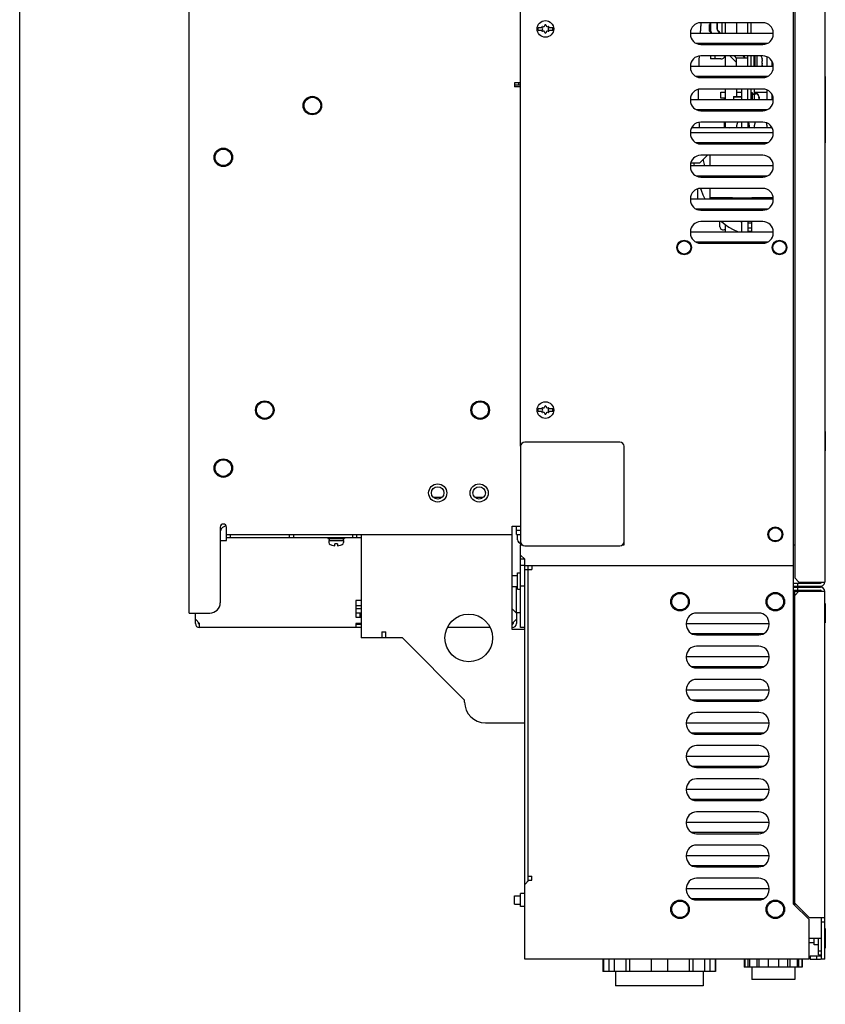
# Model space of a CAD drawing. Header units: millimetres. Extents: x 0 to 1800, y 0 to 1800.
# Tile 6 of 37: x 0 to 389, y 411 to 887. Entities that reach past the tile are written whole.
import ezdxf

# ---------------------------------------------------------------- set-up
doc = ezdxf.new("R2010")
doc.units = ezdxf.units.MM
doc.header["$LTSCALE"] = 117.333333
doc.layers.get('0').update_dxf_attribs({"linetype": 'CONTINUOUS'})
doc.layers.add('00_COMPONENTS', color=7, linetype='CONTINUOUS')

msp = doc.modelspace()

# ---------------------------------------------------------------- linework, layer by layer
at = {"color": 7, "linetype": 'CONTINUOUS'}
msp.add_line((0, 0), (0, 1800), dxfattribs=at)
msp.add_line((0, 0), (0, 1800), dxfattribs=at)
at = {"layer": '00_COMPONENTS', "color": 7, "linetype": 'CONTINUOUS'}
for p, q in [((81.81, 600.16), (81.81, 1338.16)), ((328.74, 880.16), (329.03, 884.9)), ((328.84, 881.97), (329, 884.55)), ((329, 884.55), (329.04, 885.15)), ((329.03, 884.9), (329.04, 885.14)), ((333.44, 884.66), (333.06, 884.28)), ((333.06, 881.04), (333.06, 884.28)), ((333.44, 884.66), (333.44, 880.66)), ((333.51, 884.66), (333.44, 884.66)), ((333.51, 885.16), (333.51, 880.98)), ((336.96, 884.66), (336.51, 884.66)), ((336.96, 881.58), (336.96, 885.16)), ((339.06, 885.16), (339.06, 880.16)), ((340.56, 885.16), (340.56, 880.16)), ((346.26, 880.16), (346.26, 885.16)), ((351.51, 880.16), (351.51, 885.16)), ((353.11, 880.16), (353.11, 885.16)), ((252.17, 882.76), (250.24, 882.76)), ((250.24, 881.56), (252.17, 881.56)), ((257.37, 882.76), (255.44, 882.76)), ((255.44, 881.56), (257.37, 881.56)), ((323.81, 880.16), (363.81, 880.16)), ((328.73, 880.16), (328.84, 881.97)), ((333.44, 880.66), (333.06, 881.04)), ((333.52, 880.66), (333.44, 880.66)), ((360.97, 875.16), (326.64, 875.16)), ((327.98, 864.73), (328.07, 867.11)), ((328.07, 867.11), (328.15, 869.11)), ((333.56, 869.16), (333.56, 867.66)), ((335.56, 869.16), (335.56, 867.66)), ((340.56, 869.16), (340.56, 864.16)), ((342.91, 869.16), (346.11, 865.98)), ((344.88, 869.16), (346.11, 867.94)), ((346.11, 864.16), (346.11, 868.16)), ((346.11, 868.16), (351.51, 868.16)), ((351.51, 864.16), (351.51, 869.16)), ((353.11, 864.16), (353.11, 869.16)), ((355.11, 864.16), (355.11, 869.16)), ((356.11, 864.16), (356.11, 869.16)), ((358.41, 867.92), (358.41, 867.92)), ((358.44, 867.59), (358.55, 867.59)), ((358.54, 867.62), (358.55, 867.59)), ((360.76, 868.76), (360.76, 864.16)), ((363.26, 864.16), (363.26, 866.42)), ((323.81, 864.16), (363.81, 864.16)), ((327.96, 864.16), (327.98, 864.73)), ((358.41, 864.4), (358.41, 864.4)), ((358.44, 864.74), (358.55, 864.74)), ((358.55, 864.74), (358.48, 864.52)), ((238.81, 856.16), (238.81, 854.16)), ((241.81, 856.16), (238.81, 856.16)), ((240.81, 856.16), (240.81, 855.16)), ((360.97, 859.16), (326.64, 859.16)), ((388.86, 859.16), (388.66, 859.16)), ((388.86, 859.16), (388.86, 827.16)), ((238.81, 855.16), (241.81, 855.16)), ((241.81, 854.16), (238.81, 854.16)), ((327.72, 851), (327.73, 853.04)), ((327.73, 848.81), (327.72, 851)), ((338.56, 848.66), (338.56, 851.66)), ((338.56, 851.66), (340.56, 851.66)), ((340.56, 853.16), (340.56, 848.16)), ((346.26, 849.49), (346.26, 853.16)), ((346.26, 851.66), (348.51, 851.66)), ((348.51, 853.16), (348.51, 848.16)), ((351.51, 848.16), (351.51, 853.16)), ((353.11, 848.16), (353.11, 853.16)), ((353.11, 851.49), (353.61, 851.49)), ((353.11, 851.4), (353.61, 851.4)), ((353.11, 851.32), (353.61, 851.32)), ((353.61, 851.49), (353.61, 848.16)), ((353.61, 850.84), (354.61, 850.84)), ((354.61, 850.99), (354.61, 848.16)), ((354.61, 850.99), (355.61, 850.99)), ((354.61, 850.9), (355.61, 850.9)), ((354.76, 850.99), (354.76, 853.16)), ((354.76, 851.66), (360.76, 851.66)), ((360.76, 852.76), (360.76, 848.16)), ((323.81, 848.16), (363.81, 848.16)), ((327.74, 848.16), (327.73, 848.81)), ((340.56, 848.66), (338.56, 848.66)), ((340.06, 848.66), (340.06, 848.16)), ((344.61, 849.49), (344.61, 848.16)), ((344.61, 849.49), (348.51, 849.49)), ((344.61, 849.4), (348.51, 849.4)), ((344.61, 849.32), (348.51, 849.32)), ((353.61, 850.75), (354.61, 850.75)), ((353.61, 850.67), (354.61, 850.67)), ((354.61, 850.82), (355.61, 850.82)), ((356.91, 849.08), (356.91, 849.08)), ((356.94, 848.75), (357.05, 848.75)), ((357.03, 848.91), (357.05, 848.91)), ((357.03, 848.83), (357.05, 848.83)), ((357.04, 848.95), (357.05, 848.91)), ((357.04, 848.86), (357.05, 848.83)), ((357.04, 848.78), (357.05, 848.75)), ((363.26, 848.16), (363.26, 850.42)), ((360.97, 843.16), (326.64, 843.16)), ((328.13, 836.13), (328.07, 837.12)), ((340.06, 837.16), (340.06, 834.46)), ((340.56, 837.16), (340.56, 834.46)), ((348.51, 837.16), (348.51, 834.61)), ((323.81, 832.16), (363.81, 832.16)), ((328.24, 834.46), (328.13, 836.13)), ((340.56, 835.66), (340.06, 835.66)), ((346.26, 834.58), (346.26, 835.66)), ((352.26, 835.66), (352.26, 834.56)), ((354.76, 834.46), (354.76, 835.66)), ((360.76, 835.66), (360.76, 834.46)), ((360.97, 827.16), (326.64, 827.16)), ((388.86, 827.16), (388.66, 827.16)), ((330.17, 818.58), (330.06, 819.21)), ((330.54, 816.75), (330.17, 818.58)), ((333.21, 821.16), (333.21, 816.16)), ((323.81, 816.16), (363.81, 816.16)), ((325.31, 817.46), (325.57, 816.16)), ((330.67, 816.16), (330.54, 816.75)), ((360.97, 811.16), (326.64, 811.16)), ((327.41, 800.16), (327.41, 804.96)), ((328.65, 805.11), (328.96, 804.26)), ((328.96, 804.26), (329.83, 802.15)), ((333.21, 805.16), (333.21, 800.16)), ((323.81, 800.16), (363.81, 800.16)), ((329.83, 802.15), (330.76, 800.16)), ((344.21, 800.65), (344.21, 800.16)), ((348.51, 800.65), (348.51, 800.16)), ((353.51, 800.16), (353.51, 800.65)), ((360.97, 795.16), (326.64, 795.16)), ((338.06, 786.66), (338.06, 789.16)), ((338.86, 789.16), (340.54, 787.78)), ((348.22, 789.03), (347.94, 789.16)), ((348.51, 789.16), (348.51, 784.16)), ((353.51, 784.16), (353.51, 789.16)), ((340.54, 787.78), (342.42, 786.47)), ((340.56, 787.77), (340.56, 784.16)), ((342.42, 786.47), (344.43, 785.31)), ((344.43, 785.31), (346.52, 784.34)), ((346.52, 784.34), (347, 784.16)), ((348.51, 788.92), (348.22, 789.03)), ((353.51, 788.46), (351.51, 788.46)), ((353.51, 785.94), (351.51, 785.94)), ((351.51, 784.52), (353.51, 784.52)), ((353.51, 784.32), (351.51, 784.32)), ((323.81, 784.16), (363.81, 784.16)), ((360.97, 779.16), (326.64, 779.16)), ((252.17, 698.76), (250.24, 698.76)), ((257.37, 698.76), (255.44, 698.76)), ((250.24, 697.56), (252.17, 697.56)), ((255.44, 697.56), (257.37, 697.56)), ((388.66, 687.86), (388.94, 687.86)), ((388.94, 687.86), (388.94, 678.46)), ((241.81, 680.66), (241.81, 634.66)), ((289.81, 682.66), (243.81, 682.66)), ((291.81, 634.66), (291.81, 680.66)), ((388.66, 678.46), (388.94, 678.46)), ((203.79, 655.91), (199.82, 655.91)), ((223.79, 655.91), (219.82, 655.91)), ((237.81, 592.16), (237.81, 642.16)), ((237.81, 642.16), (241.81, 642.16)), ((96.81, 641.66), (96.81, 605.16)), ((99.81, 636.66), (99.81, 641.66)), ((99.81, 638.16), (237.81, 638.16)), ((101.81, 636.66), (101.81, 638.16)), ((130.31, 636.66), (130.31, 638.16)), ((132.31, 636.66), (132.31, 638.16)), ((160.81, 636.66), (160.81, 638.16)), ((162.81, 636.66), (162.81, 638.16)), ((164.81, 638.16), (164.81, 588.16)), ((239.81, 640.16), (241.81, 640.16)), ((239.81, 638.16), (241.81, 638.16)), ((240.31, 635.46), (240.31, 638.16)), ((148.81, 636.66), (148.81, 636.16)), ((148.81, 636.16), (156.81, 636.16)), ((149.31, 635.16), (149.31, 634.16)), ((149.31, 635.16), (156.31, 635.16)), ((149.46, 636.16), (149.46, 635.16)), ((150.77, 632.92), (150.76, 632.89)), ((152.21, 632.62), (152.21, 633.66)), ((153.41, 633.66), (152.21, 633.66)), ((153.41, 633.66), (153.41, 632.62)), ((154.86, 632.89), (154.84, 632.92)), ((156.16, 636.16), (156.16, 635.16)), ((156.31, 635.16), (156.31, 634.16)), ((156.81, 636.66), (156.81, 636.16)), ((241.81, 633.66), (241.81, 633.16)), ((243.81, 632.66), (289.81, 632.66)), ((373.66, 633.16), (374.16, 633.16)), ((243.81, 623.16), (241.81, 623.16)), ((243.81, 433.16), (243.81, 623.16)), ((247.31, 623.16), (247.31, 621.16)), ((373.66, 459.66), (373.66, 623.16)), ((237.81, 618.26), (240.41, 618.26)), ((240.41, 611.69), (240.41, 619.64)), ((240.41, 619.64), (241.81, 619.64)), ((243.81, 621.16), (247.31, 621.16)), ((373.66, 614.66), (386.66, 614.66)), ((375.66, 613.16), (375.66, 614.66)), ((237.81, 613.06), (240.41, 613.06)), ((239.68, 613.06), (239.68, 600.51)), ((240.41, 611.69), (241.81, 611.69)), ((243.81, 613.16), (241.81, 613.16)), ((373.66, 612.66), (386.66, 612.66)), ((373.66, 610.66), (388.66, 610.66)), ((374.16, 459.16), (374.16, 610.66)), ((374.16, 608.66), (376.16, 610.66)), ((375.66, 611.16), (375.66, 612.66)), ((388.66, 433.16), (388.66, 610.66)), ((388.66, 604.86), (388.94, 604.86)), ((388.94, 604.86), (388.94, 595.46)), ((81.81, 600.16), (91.81, 600.16)), ((164.81, 602.16), (162.31, 602.16)), ((164.81, 600.06), (162.31, 600.06)), ((164.31, 598.16), (164.31, 600.06)), ((239.68, 600.51), (241.81, 600.51)), ((356.81, 600.16), (326.81, 600.16)), ((86.31, 595.16), (86.31, 595.66)), ((164.81, 594.66), (162.31, 594.66)), ((238.31, 595.66), (238.31, 595.16)), ((321.81, 595.16), (321.81, 594.66)), ((321.81, 595.16), (361.81, 595.16)), ((361.81, 594.66), (361.81, 595.16)), ((388.66, 595.46), (388.94, 595.46)), ((174.81, 591.16), (174.81, 588.16)), ((174.81, 591.16), (176.81, 591.16)), ((176.81, 588.16), (176.81, 591.16)), ((243.81, 592.16), (237.81, 592.16)), ((243.81, 593.16), (241.81, 593.16)), ((358.98, 590.16), (324.63, 590.16)), ((326.81, 589.66), (356.81, 589.66)), ((174.81, 588.16), (164.81, 588.16)), ((184.81, 588.16), (176.81, 588.16)), ((214.81, 558.16), (184.81, 588.16)), ((356.81, 584.16), (326.81, 584.16)), ((321.81, 579.16), (321.81, 578.66)), ((321.81, 579.16), (361.81, 579.16)), ((361.81, 578.66), (361.81, 579.16)), ((358.98, 574.16), (324.63, 574.16)), ((326.81, 573.66), (356.81, 573.66)), ((356.81, 568.16), (326.81, 568.16)), ((321.81, 563.16), (321.81, 562.66)), ((321.81, 563.16), (361.81, 563.16)), ((361.81, 562.66), (361.81, 563.16)), ((214.81, 557.16), (214.81, 558.16)), ((358.98, 558.16), (324.63, 558.16)), ((326.81, 557.66), (356.81, 557.66)), ((356.81, 552.16), (326.81, 552.16)), ((224.81, 547.16), (243.81, 547.16)), ((321.81, 547.16), (321.81, 546.66)), ((321.81, 547.16), (361.81, 547.16)), ((361.81, 546.66), (361.81, 547.16)), ((358.98, 542.16), (324.63, 542.16)), ((326.81, 541.66), (356.81, 541.66)), ((356.81, 536.16), (326.81, 536.16)), ((321.81, 531.16), (321.81, 530.66)), ((321.81, 531.16), (361.81, 531.16)), ((361.81, 530.66), (361.81, 531.16)), ((358.98, 526.16), (324.63, 526.16)), ((326.81, 525.66), (356.81, 525.66)), ((356.81, 520.16), (326.81, 520.16)), ((321.81, 515.16), (321.81, 514.66)), ((321.81, 515.16), (361.81, 515.16)), ((361.81, 514.66), (361.81, 515.16)), ((358.98, 510.16), (324.63, 510.16)), ((326.81, 509.66), (356.81, 509.66)), ((356.81, 504.16), (326.81, 504.16)), ((321.81, 499.16), (321.81, 498.66)), ((321.81, 499.16), (361.81, 499.16)), ((361.81, 498.66), (361.81, 499.16)), ((358.98, 494.16), (324.63, 494.16)), ((326.81, 493.66), (356.81, 493.66)), ((356.81, 488.16), (326.81, 488.16)), ((321.81, 483.16), (321.81, 482.66)), ((321.81, 483.16), (361.81, 483.16)), ((361.81, 482.66), (361.81, 483.16)), ((358.98, 478.16), (324.63, 478.16)), ((326.81, 477.66), (356.81, 477.66)), ((245.81, 471.16), (243.81, 469.16)), ((245.31, 473.16), (247.31, 473.16)), ((245.81, 471.16), (247.31, 471.16)), ((247.31, 471.16), (247.31, 473.16)), ((356.81, 472.16), (326.81, 472.16)), ((321.81, 467.16), (321.81, 466.66)), ((321.81, 467.16), (361.81, 467.16)), ((361.81, 466.66), (361.81, 467.16)), ((238.81, 459.66), (238.81, 463.66)), ((238.81, 463.66), (241.71, 463.66)), ((241.71, 458.51), (241.71, 464.81)), ((243.81, 464.81), (241.71, 464.81)), ((358.98, 462.16), (324.63, 462.16)), ((326.81, 461.66), (356.81, 461.66)), ((238.81, 459.66), (241.71, 459.66)), ((243.81, 458.51), (241.71, 458.51)), ((381.16, 452.16), (373.66, 459.66)), ((381.16, 453.16), (374.16, 460.16)), ((381.16, 453.16), (388.66, 453.16)), ((381.16, 433.16), (381.16, 452.16)), ((387.16, 451.16), (388.66, 451.16)), ((388.66, 447.86), (388.94, 447.86)), ((388.94, 447.86), (388.94, 438.46)), ((381.16, 443.16), (387.16, 443.16)), ((381.16, 441.16), (383.56, 441.16)), ((388.66, 438.46), (388.94, 438.46)), ((381.16, 433.16), (243.81, 433.16)), ((281.61, 433.16), (281.61, 427.16)), ((281.9, 433.16), (281.9, 427.16)), ((284.43, 433.16), (284.43, 427.16)), ((286.95, 433.16), (286.95, 427.16)), ((292.61, 433.16), (292.61, 427.16)), ((294.4, 433.16), (294.4, 427.16)), ((304.81, 433.16), (304.81, 427.16)), ((312.81, 433.16), (312.81, 427.16)), ((323.21, 433.16), (323.21, 427.16)), ((325, 433.16), (325, 427.16)), ((330.66, 433.16), (330.66, 427.16)), ((333.18, 433.16), (333.18, 427.16)), ((335.71, 433.16), (335.71, 427.16)), ((336.01, 433.16), (336.01, 427.16)), ((349.81, 433.16), (349.81, 429.16)), ((350.03, 433.16), (350.03, 429.16)), ((351.56, 433.16), (351.56, 429.16)), ((352.3, 433.16), (352.3, 429.16)), ((355.83, 433.16), (355.83, 429.16)), ((356.91, 433.16), (356.91, 429.16)), ((361.31, 433.16), (361.31, 429.16)), ((366.31, 433.16), (366.31, 429.16)), ((370.7, 433.16), (370.7, 429.16)), ((371.78, 433.16), (371.78, 429.16)), ((375.31, 433.16), (375.31, 429.16)), ((376.05, 433.16), (376.05, 429.16)), ((377.58, 433.16), (377.58, 429.16)), ((377.81, 433.16), (377.81, 429.16)), ((381.66, 434.66), (381.66, 433.16)), ((381.66, 433.16), (386.66, 433.16)), ((384.66, 434.66), (384.66, 433.16)), ((385.66, 437.16), (387.16, 437.16)), ((385.66, 435.16), (387.16, 435.16)), ((388.66, 433.16), (387.16, 433.16)), ((377.81, 429.16), (349.81, 429.16)), ((353.41, 429.16), (353.41, 423.26)), ((374.21, 429.16), (374.21, 423.26)), ((336.01, 427.16), (281.61, 427.16)), ((287.61, 427.16), (287.61, 420.16)), ((330.01, 427.16), (330.01, 420.16)), ((374.21, 423.26), (353.41, 423.26)), ((330.01, 420.16), (287.61, 420.16))]:
    msp.add_line(p, q, dxfattribs=at)
at = {"layer": '00_COMPONENTS', "color": 3, "linetype": 'CONTINUOUS'}
for p, q in [((241.81, 680.66), (241.81, 1273.16)), ((373.66, 623.16), (373.66, 1169.66)), ((374.16, 1167.66), (374.16, 617.16)), ((388.66, 1167.66), (388.66, 615.16)), ((358.81, 885.16), (328.81, 885.16)), ((336.51, 885.16), (336.51, 882.93)), ((323.81, 880.16), (323.81, 879.66)), ((337.39, 881.04), (338.26, 880.16)), ((337.39, 880.93), (338.16, 880.16)), ((337.39, 880.83), (338.05, 880.16)), ((363.81, 879.66), (363.81, 880.16)), ((328.81, 874.66), (358.81, 874.66)), ((358.81, 869.16), (328.81, 869.16)), ((338.56, 867.66), (333.56, 867.66)), ((349.12, 869.16), (349.75, 868.53)), ((349.23, 869.16), (349.75, 868.64)), ((349.34, 869.16), (349.75, 868.75)), ((354.61, 864.16), (354.61, 869.16)), ((323.81, 864.16), (323.81, 863.66)), ((363.81, 863.66), (363.81, 864.16)), ((328.81, 858.66), (358.81, 858.66)), ((358.81, 853.16), (328.81, 853.16)), ((323.81, 848.16), (323.81, 847.66)), ((363.81, 847.66), (363.81, 848.16)), ((328.81, 842.66), (358.81, 842.66)), ((358.81, 837.16), (328.81, 837.16)), ((351.51, 837.16), (351.51, 834.58)), ((323.81, 832.16), (323.81, 831.66)), ((363.24, 834.46), (324.38, 834.46)), ((363.81, 831.66), (363.81, 832.16)), ((328.81, 826.66), (358.81, 826.66)), ((328.31, 817.46), (332.01, 821.16)), ((358.81, 821.16), (328.81, 821.16)), ((323.81, 816.16), (323.81, 815.66)), ((323.99, 817.46), (328.31, 817.46)), ((363.81, 815.66), (363.81, 816.16)), ((328.81, 810.66), (358.81, 810.66)), ((358.81, 805.16), (328.81, 805.16)), ((323.81, 800.16), (323.81, 799.66)), ((351.51, 800.65), (351.51, 800.16)), ((363.81, 799.66), (363.81, 800.16)), ((328.81, 794.66), (358.81, 794.66)), ((358.81, 789.16), (328.81, 789.16)), ((351.51, 789.16), (351.51, 784.16)), ((323.81, 784.16), (323.81, 783.66)), ((363.81, 783.66), (363.81, 784.16)), ((328.81, 778.66), (358.81, 778.66)), ((239.81, 638.16), (239.81, 642.16)), ((96.81, 635.16), (99.81, 635.16)), ((99.81, 635.16), (99.81, 636.66)), ((99.81, 636.66), (164.81, 636.66)), ((241.81, 633.66), (241.81, 634.66)), ((241.81, 633.66), (242.07, 633.66)), ((241.81, 593.16), (241.81, 633.16)), ((241.81, 633.16), (242.49, 633.16)), ((291.13, 633.16), (291.81, 633.16)), ((291.81, 633.16), (291.81, 634.66)), ((241.81, 628.16), (243.81, 626.16)), ((243.81, 626.16), (241.81, 626.16)), ((243.81, 623.16), (243.81, 626.16)), ((243.81, 623.16), (373.66, 623.16)), ((245.31, 623.16), (245.31, 470.66)), ((374.16, 617.16), (376.16, 615.16)), ((376.16, 615.16), (388.66, 615.16)), ((373.66, 613.16), (386.66, 613.16)), ((373.66, 611.16), (386.66, 611.16)), ((162.31, 606.16), (162.31, 598.16)), ((164.81, 606.16), (162.31, 606.16)), ((84.81, 595.16), (84.81, 600.16)), ((164.81, 603.66), (162.31, 603.66)), ((239.81, 600.16), (237.81, 602.16)), ((239.81, 600.16), (239.81, 595.16)), ((84.81, 597.16), (86.81, 595.16)), ((86.81, 593.16), (86.81, 595.16)), ((162.31, 598.16), (164.81, 598.16)), ((162.31, 595.16), (162.31, 593.16)), ((164.81, 595.16), (162.31, 595.16)), ((237.81, 595.16), (239.81, 597.16)), ((164.81, 593.16), (86.81, 593.16)), ((227.16, 593.16), (206.45, 593.16)), ((176.81, 588.16), (174.81, 588.16)), ((387.16, 433.16), (387.16, 453.16)), ((383.56, 440.01), (383.56, 443.16)), ((385.66, 435.16), (385.66, 443.16)), ((385.66, 440.01), (383.56, 440.01)), ((381.66, 434.66), (386.66, 434.66))]:
    msp.add_line(p, q, dxfattribs=at)
at = {"layer": '00_COMPONENTS', "color": 7, "linetype": 'CONTINUOUS'}
for centre, radius in [((253.81, 882.16), 4), ((141.31, 845.16), 4.47), ((141.31, 845.16), 4), ((98.31, 820.16), 4.47), ((98.31, 820.16), 4), ((320.81, 776.66), 3.2), ((366.81, 776.66), 3.2), ((118.31, 698.16), 4.47), ((118.31, 698.16), 4), ((222.31, 698.16), 4.47), ((222.31, 698.16), 4), ((253.81, 698.16), 4), ((98.31, 670.16), 4.47), ((98.31, 670.16), 4), ((201.81, 658.16), 4.38), ((201.81, 658.16), 3), ((221.81, 658.16), 4.38), ((221.81, 658.16), 3), ((364.81, 638.16), 3.2), ((318.81, 605.66), 4.47), ((318.81, 605.66), 4), ((364.81, 605.66), 4.47), ((364.81, 605.66), 4), ((216.81, 588.16), 11.5), ((318.81, 457.16), 4.47), ((318.81, 457.16), 4), ((364.81, 457.16), 4.47), ((364.81, 457.16), 4)]:
    msp.add_circle(centre, radius, dxfattribs=at)
at = {"layer": '00_COMPONENTS', "color": 3, "linetype": 'CONTINUOUS'}
for centre in [(320.81, 776.66), (366.81, 776.66), (364.81, 638.16)]:
    msp.add_circle(centre, 3.56, dxfattribs=at)
at = {"layer": '00_COMPONENTS', "color": 7, "linetype": 'CONTINUOUS'}
for centre, radius, start, end in [((253.81, 883.86), 0.3, 0, 180), ((253.81, 882.16), 3.61, 170.4403, 189.5597), ((252.33, 883.01), 0.3, 60, 240), ((252.33, 881.31), 0.3, 120, 300), ((251.84, 882.16), 0.681, 300, 60), ((252.83, 883.86), 0.681, 240, 360), ((252.83, 880.46), 0.681, 0, 120), ((253.81, 880.46), 0.3, 180, 360), ((254.79, 883.86), 0.681, 180, 300), ((254.79, 880.46), 0.681, 60, 180), ((255.77, 882.16), 0.681, 120, 240), ((255.28, 883.01), 0.3, 300, 120), ((255.28, 881.31), 0.3, 240, 60), ((253.81, 882.16), 3.61, 350.4403, 9.5597), ((339.44, 880.98), 5.94, 180.0175, 187.9613), ((352.21, 866.16), 6.5, 12.6989, 27.0357), ((361.42, 868.19), 3.04, 189.8867, 191.3549), ((361.77, 868.25), 3.4, 191.3334, 194.2925), ((296.42, 846.85), 65.5, 18.4845, 18.6511), ((352.21, 866.16), 6.5, 342.0771, 347.3011), ((361.78, 864.07), 3.41, 166.2033, 168.6639), ((361.6, 864.11), 3.23, 165.6904, 166.2078), ((355.61, 849.99), 1, 27.0357, 90), ((355.61, 849.9), 1, 27.0357, 90), ((355.61, 849.82), 1, 27.0357, 90), ((350.71, 847.49), 6.5, 12.6989, 27.0357), ((350.71, 847.4), 6.5, 12.6989, 27.0357), ((350.71, 847.32), 6.5, 12.6989, 27.0357), ((359.92, 849.34), 3.04, 189.8867, 191.3549), ((360.27, 849.41), 3.4, 191.3334, 194.2925), ((360.22, 849.48), 3.35, 192.7532, 194.2997), ((294.92, 828.18), 65.5, 18.4845, 18.6511), ((294.92, 828.1), 65.5, 18.4845, 18.6511), ((294.92, 828.01), 65.5, 18.4845, 18.6511), ((354.76, 848.18), 2.29, 13.1348, 14.307), ((354.76, 848.09), 2.29, 13.1348, 14.307), ((354.67, 848.16), 2.38, 12.033, 13.1372), ((354.67, 848.07), 2.38, 12.033, 13.1372), ((354.61, 848.14), 2.44, 9.9664, 12.0326), ((349.26, 835.66), 3, 149.9833, 180), ((349.26, 835.66), 3, 0, 30.0167), ((357.76, 835.66), 3, 149.9833, 180), ((357.76, 835.66), 3, 0, 23.5167), ((348.86, 5333.32), 4532.67, 269.9412, 270.0588), ((339.56, 786.66), 1.5, 180, 311.8317), ((349.26, 785.66), 3, 206.7083, 210.0167), ((253.81, 698.16), 3.61, 170.4403, 189.5597), ((252.33, 699.01), 0.3, 60, 240), ((251.84, 698.16), 0.681, 300, 60), ((252.83, 699.86), 0.681, 240, 360), ((253.81, 699.86), 0.3, 0, 180), ((254.79, 699.86), 0.681, 180, 300), ((255.77, 698.16), 0.681, 120, 240), ((255.28, 699.01), 0.3, 300, 120), ((253.81, 698.16), 3.61, 350.4403, 9.5597), ((252.33, 697.31), 0.3, 120, 300), ((252.83, 696.46), 0.681, 0, 120), ((253.81, 696.46), 0.3, 180, 360), ((254.79, 696.46), 0.681, 60, 180), ((255.28, 697.31), 0.3, 240, 60), ((243.81, 680.66), 2, 90, 180), ((289.81, 680.66), 2, 0, 90), ((98.31, 641.66), 1.5, 0, 180), ((99.81, 639.16), 3, 90, 164.8308), ((150.31, 634.16), 1, 180, 242.9643), ((152.81, 639.06), 6.5, 242.9643, 251.616), ((152.81, 639.06), 6.47, 251.651, 264.6808), ((152.81, 639.06), 6.47, 275.3192, 288.349), ((152.81, 639.06), 6.5, 288.384, 297.0357), ((155.31, 634.16), 1, 297.0357, 360), ((241.81, 635.46), 1.5, 180, 270), ((243.81, 634.66), 2, 180, 270), ((289.81, 634.66), 2, 270, 360), ((386.66, 615.16), 0.499, 270, 360), ((386.66, 610.66), 2, 0, 90), ((91.81, 605.16), 5, 270, 360), ((326.81, 595.16), 5, 90, 180), ((356.81, 595.16), 5, 0, 90), ((86.81, 595.16), 0.5, 180, 270), ((237.81, 595.16), 0.5, 270, 360), ((326.81, 594.66), 5, 180, 270), ((356.81, 594.66), 5, 270, 360), ((326.81, 579.16), 5, 90, 180), ((356.81, 579.16), 5, 0, 90), ((326.81, 578.66), 5, 180, 270), ((356.81, 578.66), 5, 270, 360), ((326.81, 563.16), 5, 90, 180), ((356.81, 563.16), 5, 0, 90), ((326.81, 562.66), 5, 180, 270), ((356.81, 562.66), 5, 270, 360), ((224.81, 557.16), 10, 180, 270), ((326.81, 547.16), 5, 90, 180), ((356.81, 547.16), 5, 0, 90), ((326.81, 546.66), 5, 180, 270), ((356.81, 546.66), 5, 270, 360), ((326.81, 531.16), 5, 90, 180), ((356.81, 531.16), 5, 0, 90), ((326.81, 530.66), 5, 180, 270), ((356.81, 530.66), 5, 270, 360), ((326.81, 515.16), 5, 90, 180), ((356.81, 515.16), 5, 0, 90), ((326.81, 514.66), 5, 180, 270), ((356.81, 514.66), 5, 270, 360), ((326.81, 499.16), 5, 90, 180), ((356.81, 499.16), 5, 0, 90), ((326.81, 498.66), 5, 180, 270), ((356.81, 498.66), 5, 270, 360), ((326.81, 483.16), 5, 90, 180), ((356.81, 483.16), 5, 0, 90), ((326.81, 482.66), 5, 180, 270), ((356.81, 482.66), 5, 270, 360), ((326.81, 467.16), 5, 90, 180), ((356.81, 467.16), 5, 0, 90), ((326.81, 466.66), 5, 180, 270), ((356.81, 466.66), 5, 270, 360), ((386.66, 435.16), 2, 270, 284.4983)]:
    msp.add_arc(centre, radius, start, end, dxfattribs=at)
at = {"layer": '00_COMPONENTS', "color": 3, "linetype": 'CONTINUOUS'}
for centre, radius, start, end in [((328.81, 880.16), 5, 90, 180), ((358.81, 880.16), 5, 0, 90), ((328.81, 879.66), 5, 180, 270), ((339.48, 882.94), 2.97, 180.0252, 225.2153), ((339.48, 883.15), 2.97, 195.1183, 210.1575), ((339.48, 883.04), 2.98, 195.1116, 210.1462), ((339.49, 883.15), 2.98, 210.1919, 215.1484), ((339.5, 883.05), 3, 210.1941, 220.1008), ((339.5, 883.16), 3, 215.1452, 220.1109), ((339.48, 883.15), 2.98, 220.1074, 225.1873), ((339.49, 883.04), 2.98, 220.0949, 225.1746), ((358.81, 879.66), 5, 270, 360), ((328.81, 864.16), 5, 90, 180), ((338.56, 869.66), 2, 270, 345.4978), ((345.58, 864.56), 5.92, 44.3999, 45.1943), ((345.58, 864.45), 5.92, 44.4049, 45.1817), ((345.55, 864.31), 5.96, 40.2903, 45.1629), ((345.57, 864.55), 5.93, 43.6248, 44.4), ((345.54, 864.41), 5.97, 38.9715, 44.3979), ((345.53, 864.51), 5.98, 37.637, 43.6178), ((358.81, 864.16), 5, 0, 90), ((328.81, 863.66), 5, 180, 270), ((358.81, 863.66), 5, 270, 360), ((328.81, 848.16), 5, 90, 180), ((358.81, 848.16), 5, 0, 90), ((328.81, 847.66), 5, 180, 270), ((358.81, 847.66), 5, 270, 360), ((328.81, 832.16), 5, 90, 180), ((358.81, 832.16), 5, 0, 90), ((328.81, 831.66), 5, 180, 270), ((358.81, 831.66), 5, 270, 360), ((328.81, 816.16), 5, 90, 180), ((358.81, 816.16), 5, 0, 90), ((328.81, 815.66), 5, 180, 270), ((358.81, 815.66), 5, 270, 360), ((328.81, 800.16), 5, 90, 180), ((358.81, 800.16), 5, 0, 90), ((328.81, 799.66), 5, 180, 270), ((358.81, 799.66), 5, 270, 360), ((328.81, 784.16), 5, 90, 180), ((358.81, 784.16), 5, 0, 90), ((328.81, 783.66), 5, 180, 270), ((358.81, 783.66), 5, 270, 360), ((386.66, 615.16), 2, 270, 0.0287), ((386.66, 610.66), 0.5, 6.0209, 90), ((86.81, 595.16), 2, 180, 270), ((237.81, 595.16), 2, 270, 360), ((386.66, 435.16), 0.5, 270, 360)]:
    msp.add_arc(centre, radius, start, end, dxfattribs=at)
at = {"layer": '00_COMPONENTS', "color": 7, "linetype": 'CONTINUOUS'}
msp.add_open_spline([(334.2, 880.16), (333.75, 881), (333.51, 881.98), (333.51, 882.93)], degree=3, dxfattribs=at)
for points, knots in [([(358.42, 867.66), (358.42, 867.7), (358.41, 867.76), (358.4, 867.84), (358.4, 867.89), (358.4, 867.92), (358.41, 867.92), (358.41, 867.92)], [0, 0, 0, 0, 0.393433, 0.706437, 0.910582, 0.967836, 1, 1, 1, 1]), ([(358.4, 866.16), (358.4, 866.21), (358.4, 866.29), (358.42, 866.4), (358.44, 866.49), (358.46, 866.53), (358.48, 866.55)], [0, 0, 0, 0, 0.329843, 0.623351, 0.851774, 1, 1, 1, 1]), ([(358.48, 865.78), (358.46, 865.79), (358.44, 865.84), (358.42, 865.92), (358.4, 866.03), (358.4, 866.12), (358.4, 866.16)], [0, 0, 0, 0, 0.148244, 0.376663, 0.670164, 1, 1, 1, 1]), ([(358.41, 867.92), (358.42, 867.92), (358.43, 867.91), (358.44, 867.89), (358.46, 867.85), (358.47, 867.82), (358.48, 867.8)], [0, 0, 0, 0, 0.10349, 0.305647, 0.608109, 1, 1, 1, 1]), ([(358.48, 866.55), (358.49, 866.56), (358.51, 866.6), (358.54, 866.71), (358.55, 866.89), (358.53, 867.15), (358.5, 867.32), (358.48, 867.42)], [0, 0, 0, 0, 0.061733, 0.146263, 0.383216, 0.684073, 1, 1, 1, 1]), ([(358.48, 864.91), (358.5, 865), (358.53, 865.18), (358.55, 865.43), (358.54, 865.62), (358.51, 865.72), (358.49, 865.76), (358.48, 865.78)], [0, 0, 0, 0, 0.315927, 0.616784, 0.853737, 0.938267, 1, 1, 1, 1]), ([(358.41, 864.4), (358.41, 864.4), (358.4, 864.41), (358.4, 864.44), (358.4, 864.51), (358.41, 864.61), (358.43, 864.69), (358.44, 864.74)], [0, 0, 0, 0, 0.03049, 0.08902, 0.299981, 0.616908, 1, 1, 1, 1]), ([(358.48, 864.52), (358.47, 864.5), (358.46, 864.47), (358.44, 864.43), (358.43, 864.41), (358.42, 864.4), (358.41, 864.4)], [0, 0, 0, 0, 0.391874, 0.694326, 0.896492, 1, 1, 1, 1]), ([(356.92, 848.82), (356.92, 848.86), (356.91, 848.92), (356.9, 849), (356.9, 849.05), (356.9, 849.08), (356.91, 849.08), (356.91, 849.08)], [0, 0, 0, 0, 0.393433, 0.706437, 0.910582, 0.967836, 1, 1, 1, 1]), ([(356.91, 849.08), (356.92, 849.08), (356.93, 849.07), (356.94, 849.05), (356.96, 849.01), (356.97, 848.98), (356.98, 848.96)], [0, 0, 0, 0, 0.10349, 0.305647, 0.608109, 1, 1, 1, 1]), ([(356.96, 849.18), (356.96, 849.18), (356.97, 849.16), (356.97, 849.14), (356.98, 849.13)], [0, 0, 0, 0, 0.230585, 1, 1, 1, 1]), ([(356.96, 849.09), (356.96, 849.08), (356.97, 849.07), (356.97, 849.06), (356.98, 849.04)], [0, 0, 0, 0, 0.234509, 1, 1, 1, 1]), ([(357.04, 848.16), (357.04, 848.2), (357.03, 848.33), (357, 848.47), (356.98, 848.57)], [0, 0, 0, 0, 0.246241, 1, 1, 1, 1]), ([(357.05, 848.16), (357.05, 848.19), (357.04, 848.33), (357.02, 848.47), (357, 848.57)], [0, 0, 0, 0, 0.238728, 1, 1, 1, 1]), ([(357.05, 848.16), (357.05, 848.19), (357.05, 848.33), (357.03, 848.46), (357.01, 848.57)], [0, 0, 0, 0, 0.229996, 1, 1, 1, 1]), ([(342.83, 834.46), (344.84, 834.56), (348.86, 834.65), (352.87, 834.56), (354.88, 834.46)], [0, 0, 0, 0, 0.500002, 1, 1, 1, 1]), ([(344.21, 800.65), (343.44, 800.65), (341.96, 800.66), (339.85, 800.66), (337.97, 800.66), (336.56, 800.67), (335.59, 800.67), (334.97, 800.68), (334.45, 800.68), (334.02, 800.69), (333.72, 800.69), (333.52, 800.69), (333.41, 800.69), (333.33, 800.7), (333.26, 800.7), (333.23, 800.7), (333.21, 800.7), (333.21, 800.7)], [0, 0, 0, 0, 0.209292, 0.40271, 0.575397, 0.723019, 0.786246, 0.841868, 0.889539, 0.92896, 0.959879, 0.972091, 0.982109, 0.989915, 0.995502, 0.998864, 1, 1, 1, 1]), ([(363.78, 800.69), (362.49, 800.67), (359.06, 800.66), (355.64, 800.65), (353.51, 800.65)], [0, 0, 0, 0, 0.377631, 1, 1, 1, 1])]:
    msp.add_open_spline(points, degree=3, knots=knots, dxfattribs=at)

doc.saveas('drawing.dxf')
